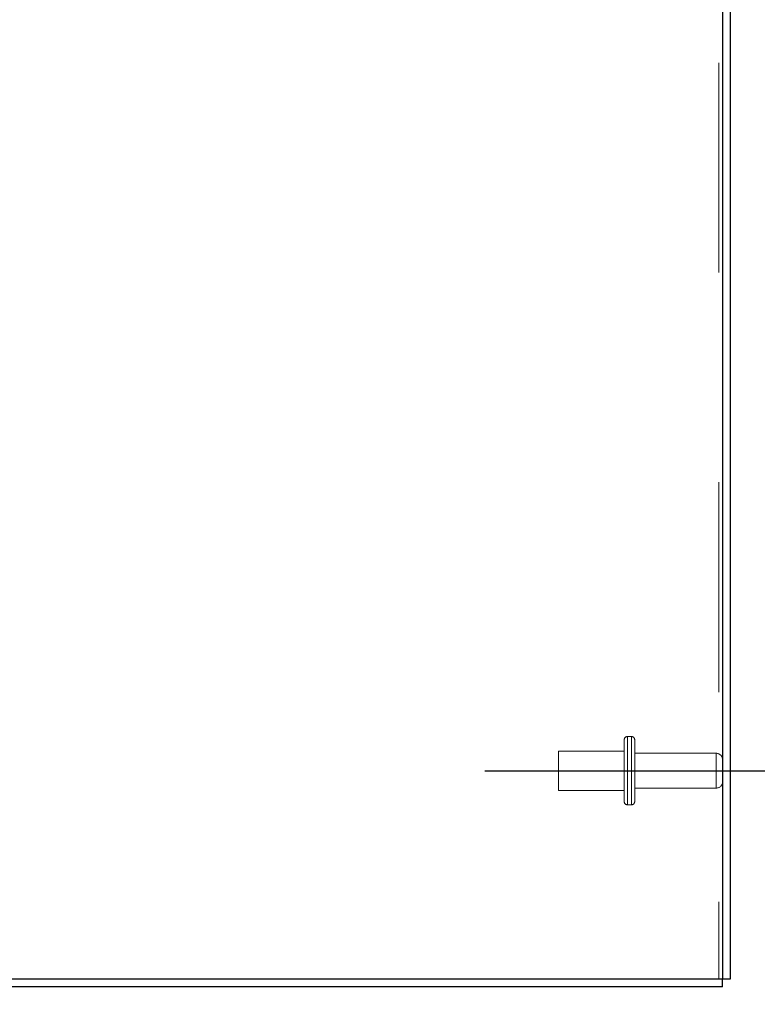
# Model space of a CAD drawing. Header units: inches. Extents: x 0.2 to 10.8, y 0.2 to 8.2.
# Tile 145 of 176: x 6.373 to 6.724, y 2.739 to 3.208. Entities that reach past the tile are written whole.
import ezdxf

# ---------------------------------------------------------------- set-up
doc = ezdxf.new("R2010")
doc.units = ezdxf.units.IN
doc.header["$MEASUREMENT"] = 0
doc.linetypes.add('CENTERX2', pattern=[0.8, 0.5, -0.1, 0.1, -0.1])
doc.linetypes.add('HIDDEN', pattern=[0.075, 0.05, -0.025])
doc.layers.add('CENTER', color=40, linetype='CENTERX2')
doc.layers.add('DIMENSIONS', color=140, linetype='Continuous')
doc.styles.add('SLDTEXTSTYLE0', font='TXT', dxfattribs={"width": 0.7})
doc.dimstyles.new('SLDDIMSTYLE1', dxfattribs={"dimtxt": 0.084961, "dimasz": 0.13, "dimexe": 0, "dimexo": 0.0625, "dimgap": 0.02124, "dimtad": 0, "dimtih": 1, "dimtoh": 1, "dimlfac": 20, "dimrnd": 1e-09, "dimzin": 12, "dimdsep": 46, "dimtxsty": 'SLDTEXTSTYLE0', "dimsah": 1, "dimcen": 0.09, "dimadec": 0, "dimazin": 3, "dimtfac": 1, "dimtmove": 0, "dimatfit": 0, "dimfxl": 0, "dimfrac": 2, "dimtolj": 1, "dimtzin": 12, "dimarcsym": 0})

# ---------------------------------------------------------------- blocks, each defined once
blk = doc.blocks.new('_D_15')
at = {"layer": 'DIMENSIONS'}
for p, q in [((6.83847, 2.84989), (6.83847, 3.09989)), ((6.79972, 2.84989), (6.96347, 2.84989)), ((6.75766, 2.74684), (6.96347, 2.74684)), ((6.83847, 2.47867), (6.83847, 2.74684)), ((6.88409, 2.47867), (6.83847, 2.47867)), ((7.03728, 2.47867), (7.00875, 2.47867)), ((7.00875, 2.47867), (7.00875, 2.34364)), ((7.28975, 2.47867), (7.31828, 2.47867)), ((7.31828, 2.47867), (7.31828, 2.34364)), ((7.00875, 2.34364), (7.03728, 2.34364)), ((7.31828, 2.34364), (7.28975, 2.34364))]:
    blk.add_line(p, q, dxfattribs=at)
for points in [[(6.83847, 2.84989), (6.85847, 2.97989), (6.81847, 2.97989)], [(6.83847, 2.74684), (6.81847, 2.61684), (6.85847, 2.61684)]]:
    blk.add_solid(points, dxfattribs=at)
at = {"layer": 'DIMENSIONS', "char_height": 0.083333, "attachment_point": 1, "style": 'SLDTEXTSTYLE0'}
for s, insert in [('2.06', (7.03728, 2.60512)), ('52.3', (7.03728, 2.45106))]:
    blk.add_mtext(s, dxfattribs=dict(at, insert=insert))

msp = doc.modelspace()

# ---------------------------------------------------------------- linework, layer by layer
at = {"color": 7, "linetype": 'Continuous', "lineweight": 25}
for p, q in [((6.7076636, 5.3881876), (6.7076636, 2.7504393)), ((6.7112636, 5.3887596), (6.7112636, 2.7504393)), ((6.7076636, 2.7504393), (6.1281092, 2.7504393)), ((6.7076636, 2.7468393), (6.7076636, 2.7504393)), ((6.7112636, 2.7504393), (6.7076636, 2.7504393)), ((6.7076636, 2.7468393), (6.1281072, 2.7468393))]:
    msp.add_line(p, q, dxfattribs=at)
at = {"color": 7, "linetype": 'HIDDEN', "lineweight": 18}
for p, q in [((6.7058636, 5.3873482), (6.7058636, 2.7504393)), ((6.7058636, 5.3873482), (6.7058636, 2.7504393)), ((6.6608136, 2.8646393), (6.6608136, 2.8498893)), ((6.6643136, 2.8661393), (6.6623136, 2.8661393)), ((6.6623136, 2.8660502), (6.6623136, 2.8337283)), ((6.6623136, 2.8660502), (6.6623136, 2.8337283)), ((6.6623136, 2.8660502), (6.6623136, 2.8337283)), ((6.6643136, 2.8660502), (6.6643136, 2.8337283)), ((6.6643136, 2.8660502), (6.6643136, 2.8337283)), ((6.6643136, 2.8660502), (6.6643136, 2.8337283)), ((6.6658136, 2.8646393), (6.6658136, 2.8498893)), ((6.6295636, 2.8592643), (6.6295636, 2.8498893)), ((6.6608136, 2.8592643), (6.6295636, 2.8592643)), ((6.7046636, 2.8581893), (6.6658136, 2.8581893)), ((6.7046636, 2.858166), (6.7046636, 2.8416125)), ((6.7046636, 2.858166), (6.7046636, 2.8416125)), ((6.7046636, 2.858166), (6.7046636, 2.8416125)), ((6.6295636, 2.8498893), (6.6295636, 2.8405143)), ((6.6608136, 2.8498893), (6.6608136, 2.8351393)), ((6.6658136, 2.8498893), (6.6658136, 2.8351393)), ((6.6295636, 2.8405143), (6.6608136, 2.8405143)), ((6.6658136, 2.8415893), (6.7046636, 2.8415893)), ((6.6623136, 2.8336393), (6.6643136, 2.8336393))]:
    msp.add_line(p, q, dxfattribs=at)
for centre, radius, start, end in [((6.6623136, 2.8646393), 0.0015, 90, 180), ((6.6643136, 2.8646393), 0.0015, 0, 90), ((6.7046636, 2.8551893), 0.003, 0, 90), ((6.7046636, 2.8445893), 0.003, 270, 0), ((6.6623136, 2.8351393), 0.0015, 180, 270), ((6.6643136, 2.8351393), 0.0015, 270, 0)]:
    msp.add_arc(centre, radius, start, end, dxfattribs=at)
at = {"layer": 'CENTER'}
msp.add_line((6.5943218, 2.8498893), (6.749721, 2.8498893), dxfattribs=at)

# ---------------------------------------------------------------- dimensions: what is measured, and where the dimension line sits
at = {"layer": 'DIMENSIONS'}
dim = msp.add_linear_dim(base=(6.8384684, 2.7468393), p1=(6.749721, 2.8498893), p2=(6.7076636, 2.7468393), angle=90, dimstyle='SLDDIMSTYLE1', dxfattribs=at)
dim.commit()
dim.dimension.update_dxf_attribs({"geometry": '_D_15', "text_midpoint": (6.8384684, 2.4786729), "dimtype": 160})

doc.saveas('drawing.dxf')
